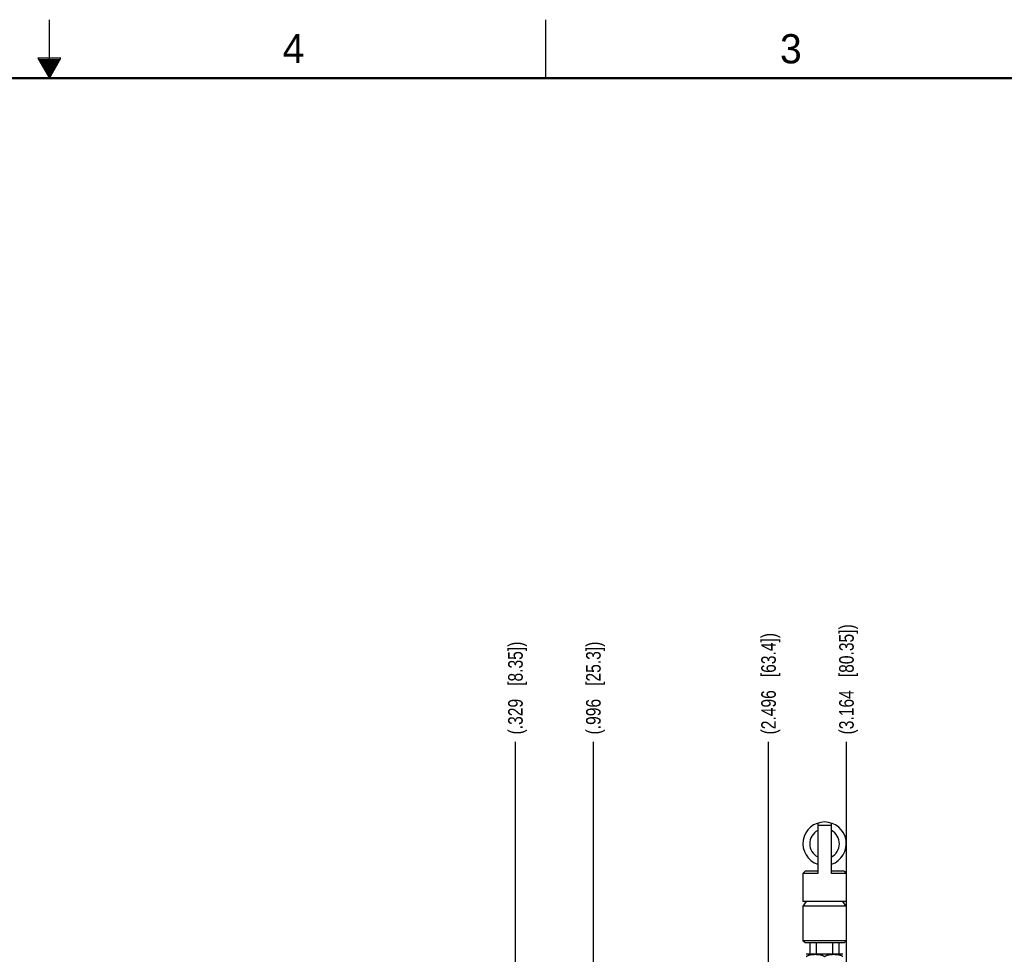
# Model space of a CAD drawing. Header units: inches. Extents: x 0 to 34, y 0 to 22.
# Tile 22 of 37: x 16.7 to 25.2, y 14 to 22. Entities that reach past the tile are written whole.
import ezdxf

# ---------------------------------------------------------------- set-up
doc = ezdxf.new("R2010")
doc.units = ezdxf.units.IN
doc.header["$LTSCALE"] = 1.87
doc.header["$MEASUREMENT"] = 0
doc.layers.get('0').update_dxf_attribs({"linetype": 'CONTINUOUS'})
doc.layers.add('DIMENSIONS', color=7, linetype='CONTINUOUS')
doc.styles.get("Standard").update_dxf_attribs({"font": 'txt', "width": 0.8})
doc.styles.add('TEXTSTYLE_2', font='txt')
doc.dimstyles.new('DIMSTYLE_2', dxfattribs={"dimtxt": 0.125, "dimasz": 0.18, "dimexe": 0.18, "dimexo": 0.0625, "dimgap": 0.09, "dimtad": 0, "dimtih": 1, "dimtoh": 1, "dimdec": 3, "dimzin": 4, "dimdsep": 46, "dimtxsty": 'STANDARD', "dimblk": '_FILLED', "dimblk1": '_FILLED', "dimblk2": '_FILLED', "dimcen": 0.09, "dimadec": 0, "dimazin": 0, "dimtp": 0.01, "dimtm": 0.01, "dimtfac": 1, "dimtdec": 3, "dimtofl": 0, "dimtmove": 0, "dimatfit": 3, "dimldrblk": '_FILLED', "dimfxl": 1, "dimtolj": 1, "dimtzin": 4, "dimarcsym": 0})

# ---------------------------------------------------------------- blocks, each defined once
blk = doc.blocks.new('*D17')
at = {"layer": 'DIMENSIONS', "color": 2, "linetype": 'CONTINUOUS'}
blk.add_line((20.9912, 13.7085), (20.9912, 15.8137), dxfattribs=at)
at = {"layer": 'DIMENSIONS', "color": 2, "linetype": 'CONTINUOUS', "insert": (20.9287, 15.8762), "char_height": 0.125, "width": 1.325, "attachment_point": 1, "rotation": 90, "line_spacing_factor": 0.9}
blk.add_mtext('(.329{\\Ftxt.shx;\\W1.000000;\\H0.125000; }[8.35])', dxfattribs=at)
blk = doc.blocks.new('_FILLED')
at = {"color": 0, "linetype": 'BYBLOCK'}
blk.add_solid([(0, 0), (-1, 0.174), (-1, -0.174)], dxfattribs=at)
blk = doc.blocks.new('*D18')
at = {"layer": 'DIMENSIONS', "color": 2, "linetype": 'CONTINUOUS'}
blk.add_line((21.6586, 9.5459), (21.6586, 15.8137), dxfattribs=at)
at = {"layer": 'DIMENSIONS', "color": 2, "linetype": 'CONTINUOUS', "insert": (21.5961, 15.8762), "char_height": 0.125, "width": 1.325, "attachment_point": 1, "rotation": 90, "line_spacing_factor": 0.9}
blk.add_mtext('(.996{\\Ftxt.shx;\\W1.000000;\\H0.125000; }[25.3])', dxfattribs=at)
blk = doc.blocks.new('*D19')
at = {"layer": 'DIMENSIONS', "color": 2, "linetype": 'CONTINUOUS'}
blk.add_line((23.1586, 9.5459), (23.1586, 15.8137), dxfattribs=at)
at = {"layer": 'DIMENSIONS', "color": 2, "linetype": 'CONTINUOUS', "insert": (23.0961, 15.8762), "char_height": 0.125, "width": 1.425, "attachment_point": 1, "rotation": 90, "line_spacing_factor": 0.9}
blk.add_mtext('(2.496{\\Ftxt.shx;\\W1.000000;\\H0.125000; }[63.4])', dxfattribs=at)
blk = doc.blocks.new('*D20')
at = {"layer": 'DIMENSIONS', "color": 2, "linetype": 'CONTINUOUS'}
blk.add_line((23.8259, 13.7085), (23.8259, 15.8137), dxfattribs=at)
at = {"layer": 'DIMENSIONS', "color": 2, "linetype": 'CONTINUOUS', "insert": (23.7634, 15.8762), "char_height": 0.125, "width": 1.525, "attachment_point": 1, "rotation": 90, "line_spacing_factor": 0.9}
blk.add_mtext('(3.164{\\Ftxt.shx;\\W1.000000;\\H0.125000; }[80.35])', dxfattribs=at)

msp = doc.modelspace()

# ---------------------------------------------------------------- linework, layer by layer
at = {"color": 2, "linetype": 'CONTINUOUS'}
for p, q in [((17, 21.5), (17, 22)), ((21.25, 22), (21.25, 21.5)), ((16.902, 21.6697), (17, 21.5)), ((17.098, 21.6697), (16.902, 21.6697)), ((16.9076, 21.66), (17.0924, 21.66)), ((16.9134, 21.65), (17.0866, 21.65)), ((16.9192, 21.64), (17.0808, 21.64)), ((16.925, 21.63), (17.0751, 21.63)), ((16.9307, 21.62), (17.0693, 21.62)), ((16.9365, 21.61), (17.0635, 21.61)), ((16.9423, 21.6), (17.0578, 21.6)), ((16.9481, 21.59), (17.052, 21.59)), ((17, 21.5), (17.098, 21.6697)), ((16.9538, 21.58), (17.0462, 21.58)), ((16.9596, 21.57), (17.0404, 21.57)), ((16.9654, 21.56), (17.0347, 21.56)), ((16.9712, 21.55), (17.0289, 21.55)), ((16.9769, 21.54), (17.0231, 21.54)), ((16.9827, 21.53), (17.0173, 21.53)), ((16.9885, 21.52), (17.0116, 21.52)), ((16.9942, 21.51), (17.0058, 21.51))]:
    msp.add_line(p, q, dxfattribs=at)
at = {"color": 7, "linetype": 'CONTINUOUS'}
for p, q in [((23.5798, 15.1166), (23.5798, 14.6843)), ((23.6979, 15.0976), (23.5798, 15.0976)), ((23.6979, 14.6843), (23.6979, 15.1166)), ((23.4725, 14.7039), (23.4528, 14.6843)), ((23.4528, 14.6843), (23.4528, 14.4441)), ((23.5798, 14.6843), (23.4528, 14.6843)), ((23.5798, 14.7039), (23.4725, 14.7039)), ((23.8052, 14.7039), (23.6979, 14.7039)), ((23.8249, 14.6843), (23.6979, 14.6843)), ((23.8052, 14.7039), (23.8249, 14.6843)), ((23.8249, 14.6843), (23.8249, 14.4441)), ((23.4824, 14.4441), (23.4528, 14.4047)), ((23.8249, 14.4441), (23.4528, 14.4441)), ((23.8249, 14.4047), (23.7954, 14.4441)), ((23.4528, 14.4047), (23.4528, 14.1094)), ((23.8249, 14.4047), (23.4528, 14.4047)), ((23.8249, 14.4047), (23.8249, 14.1094)), ((23.4725, 14.0898), (23.4528, 14.1094)), ((23.8249, 14.1094), (23.4528, 14.1094)), ((23.8052, 14.0898), (23.4725, 14.0898)), ((23.5139, 13.9953), (23.5139, 14.0898)), ((23.5685, 13.9953), (23.5685, 14.0898)), ((23.7092, 13.9953), (23.7092, 14.0898)), ((23.7639, 13.9953), (23.7639, 14.0898)), ((23.8052, 14.0898), (23.8249, 14.1094)), ((23.4971, 13.9953), (23.7806, 13.9953))]:
    msp.add_line(p, q, dxfattribs=at)
at = {"color": 7, "linetype": 'CONTINUOUS', "const_width": 0.02}
msp.add_lwpolyline([(33.5, 21.5), (0.5, 21.5)], dxfattribs=at)
at = {"color": 7, "linetype": 'CONTINUOUS'}
for centre, radius, start, end in [((23.6389, 14.9402), 0.186, 288.5094, 251.4906), ((23.6389, 14.9402), 0.127, 117.71775, 242.28225), ((23.6389, 14.9402), 0.127, 297.71775, 62.28225), ((23.4971, 13.948), 0.0472, 90, 109.4799), ((23.7806, 13.948), 0.0472, 70.5201, 90)]:
    msp.add_arc(centre, radius, start, end, dxfattribs=at)
for points in [[(23.4814, 13.973), (23.4827, 13.9742), (23.4855, 13.9765), (23.4899, 13.9794), (23.4946, 13.9819), (23.4994, 13.984), (23.5043, 13.9858), (23.5092, 13.9873), (23.5142, 13.9885), (23.5193, 13.9895), (23.5244, 13.9903), (23.5294, 13.991), (23.5345, 13.9915), (23.5397, 13.9919), (23.5448, 13.9922), (23.5499, 13.9924), (23.555, 13.9925), (23.5601, 13.9926), (23.5652, 13.9925), (23.5704, 13.9924), (23.5755, 13.9922), (23.5806, 13.9919), (23.5857, 13.9915), (23.5908, 13.991), (23.5959, 13.9903), (23.601, 13.9895), (23.606, 13.9885), (23.611, 13.9873), (23.616, 13.9858), (23.6209, 13.984), (23.6257, 13.9819), (23.6303, 13.9794), (23.6348, 13.9765), (23.6375, 13.9742), (23.6389, 13.973)], [(23.6389, 13.973), (23.6402, 13.9742), (23.643, 13.9765), (23.6474, 13.9794), (23.6521, 13.9819), (23.6569, 13.984), (23.6617, 13.9858), (23.6667, 13.9873), (23.6717, 13.9885), (23.6768, 13.9895), (23.6818, 13.9903), (23.6869, 13.991), (23.692, 13.9915), (23.6971, 13.9919), (23.7023, 13.9922), (23.7074, 13.9924), (23.7125, 13.9925), (23.7176, 13.9926), (23.7227, 13.9925), (23.7278, 13.9924), (23.733, 13.9922), (23.7381, 13.9919), (23.7432, 13.9915), (23.7483, 13.991), (23.7534, 13.9903), (23.7584, 13.9895), (23.7635, 13.9885), (23.7685, 13.9873), (23.7735, 13.9858), (23.7784, 13.984), (23.7832, 13.9819), (23.7878, 13.9794), (23.7923, 13.9765), (23.795, 13.9742), (23.7964, 13.973)]]:
    msp.add_open_spline(points, degree=3, knots=[0, 0, 0, 0, 0.032568, 0.064694, 0.096481, 0.128012, 0.159355, 0.19056, 0.221664, 0.252697, 0.283679, 0.314626, 0.345548, 0.376453, 0.407348, 0.438235, 0.469119, 0.5, 0.530881, 0.561765, 0.592652, 0.623547, 0.654452, 0.685374, 0.716321, 0.747303, 0.778336, 0.80944, 0.840645, 0.871988, 0.903519, 0.935306, 0.967432, 1, 1, 1, 1], dxfattribs=at)

# ---------------------------------------------------------------- texts
at = {"color": 2, "linetype": 'CONTINUOUS', "char_height": 0.25, "width": 0.25, "attachment_point": 1, "line_spacing_factor": 0.9, "style": 'TEXTSTYLE_2'}
for s, insert in [('4', (18.9977, 21.8777)), ('3', (23.257, 21.8759))]:
    msp.add_mtext(s, dxfattribs=dict(at, insert=insert))

# ---------------------------------------------------------------- dimensions: what is measured, and where the dimension line sits
at = {"layer": 'DIMENSIONS', "color": 2, "linetype": 'CONTINUOUS'}
for feature_location, offset, origin, picture, middle in [((23.825873, 13.708466), (0, 2.105215), (20.662365, 13.645966), '*D20', (23.825873, 16.638681)), ((23.1586, 9.5459), (0, 6.2678), (20.6624, 9.4834), '*D19', (23.1586, 16.5887)), ((20.9912, 13.7085), (0, 2.1052), (20.6624, 13.646), '*D17', (20.9912, 16.5387)), ((21.6586, 9.5459), (0, 6.2678), (20.6624, 9.4834), '*D18', (21.6586, 16.5387))]:
    dim = msp.add_ordinate_dim(feature_location=feature_location, offset=offset, dtype=1, origin=origin, text='(<>)', dimstyle='DIMSTYLE_2', dxfattribs=at)
    dim.commit()
    dim.dimension.update_dxf_attribs({"geometry": picture, "text_midpoint": middle})

doc.saveas('drawing.dxf')
